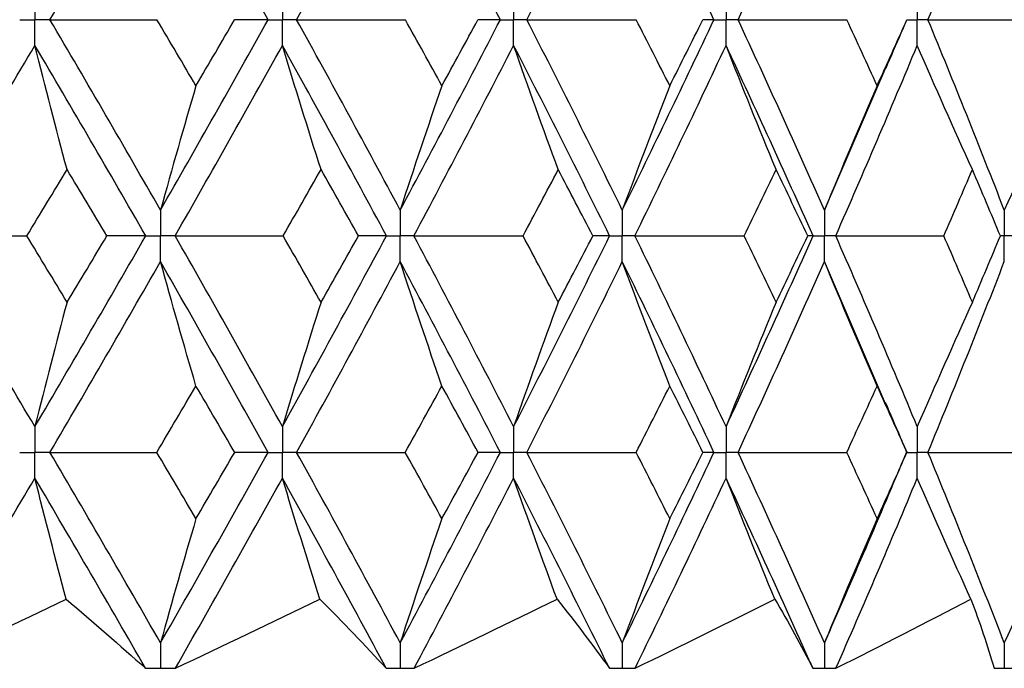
# Paper-space layout '_Right' of a CAD drawing. Header units: millimetres. Extents: x -25 to 310, y -1 to 320.
# Tile 15 of 51: x 8.63 to 15.57, y 14.1 to 18.67. Entities that reach past the tile are written whole.
import ezdxf

# ---------------------------------------------------------------- set-up
doc = ezdxf.new("R2010")
doc.units = ezdxf.units.MM

psp = doc.layouts.new('_Right')

# ---------------------------------------------------------------- linework, layer by layer
at = {"color": 7, "linetype": 'Continuous', "lineweight": 25}
for p, q in [((14.8861, 18.6747), (14.8869, 18.6748)), ((14.3057, 17.3321), (14.7414, 18.3428)), ((14.737, 15.9672), (14.3057, 16.9693)), ((14.8864, 15.6245), (14.8872, 15.6245)), ((9.6225, 14.1019), (9.625, 14.1019)), ((11.3125, 14.1019), (11.3149, 14.1019)), ((12.8786, 14.1019), (12.8808, 14.1019)), ((14.3036, 14.1019), (14.3055, 14.1019)), ((15.5719, 14.1019), (15.5736, 14.1019))]:
    psp.add_line(p, q, dxfattribs=at)
for points in [[(8.8461, 18.6747), (9.1088, 19.1217), (9.3686, 19.5698), (9.6251, 20.0182)], [(10.3836, 18.6747), (10.1345, 19.1217), (9.8815, 19.5698), (9.6251, 20.0182)], [(10.5848, 18.6747), (10.8319, 19.1217), (11.0754, 19.5698), (11.315, 20.0182)], [(12.0211, 18.6747), (11.79, 19.1217), (11.5545, 19.5698), (11.315, 20.0182)], [(12.2075, 18.6747), (12.4362, 19.1217), (12.6608, 19.5698), (12.8809, 20.0182)], [(13.5269, 18.6747), (13.3164, 19.1217), (13.1009, 19.5698), (12.8809, 20.0182)], [(13.6965, 18.6747), (13.9043, 19.1217), (14.1075, 19.5698), (14.3057, 20.0182)], [(15.0354, 18.6747), (15.2201, 19.1217), (15.3997, 19.5698), (15.5737, 20.0182)], [(8.8461, 18.6747), (9.0968, 18.6747), (9.3481, 18.6747), (9.5997, 18.6748)], [(9.6251, 17.3321), (9.3686, 17.7804), (9.1089, 18.2276), (8.8461, 18.6747)], [(9.875, 18.2087), (9.7836, 18.3642), (9.6919, 18.5195), (9.5997, 18.6748)], [(9.6251, 17.3321), (9.8816, 17.7804), (10.1345, 18.2276), (10.3836, 18.6747)], [(9.875, 18.2087), (9.9664, 18.3642), (10.0573, 18.5195), (10.1477, 18.6748)], [(10.3836, 18.6747), (10.3071, 18.6747), (10.2284, 18.6747), (10.1477, 18.6748)], [(10.5848, 18.6747), (10.84, 18.6747), (11.0956, 18.6747), (11.3513, 18.6748)], [(11.315, 17.3321), (11.0754, 17.7804), (10.8319, 18.2276), (10.5848, 18.6747)], [(11.315, 17.3321), (11.5546, 17.7804), (11.79, 18.2276), (12.0211, 18.6747)], [(11.6088, 18.2087), (11.5234, 18.3642), (11.4376, 18.5195), (11.3513, 18.6748)], [(11.6088, 18.2087), (11.6941, 18.3642), (11.7789, 18.5195), (11.8632, 18.6748)], [(12.0211, 18.6747), (11.9706, 18.6747), (11.918, 18.6747), (11.8632, 18.6748)], [(12.2075, 18.6747), (12.4645, 18.6747), (12.7215, 18.6747), (12.9785, 18.6748)], [(12.8809, 17.3321), (12.6608, 17.7804), (12.4363, 18.2276), (12.2075, 18.6747)], [(12.8809, 17.3321), (13.101, 17.7804), (13.3163, 18.2276), (13.5269, 18.6747)], [(13.2153, 18.2087), (13.1369, 18.3642), (13.058, 18.5195), (12.9785, 18.6748)], [(13.2153, 18.2087), (13.2937, 18.3642), (13.3715, 18.5195), (13.4487, 18.6748)], [(13.5269, 18.6747), (13.503, 18.6747), (13.477, 18.6747), (13.4487, 18.6748)], [(13.6965, 18.6747), (13.9524, 18.6747), (14.2081, 18.6747), (14.4635, 18.6748)], [(14.3057, 17.3321), (14.1075, 17.7804), (13.9044, 18.2276), (13.6965, 18.6747)], [(14.6771, 18.2087), (14.6065, 18.3642), (14.5353, 18.5195), (14.4635, 18.6748)], [(14.6771, 18.2087), (14.7477, 18.3642), (14.8176, 18.5195), (14.8869, 18.6748)], [(15.0354, 18.6747), (15.2874, 18.6747), (15.539, 18.6747), (15.7901, 18.6748)], [(15.5737, 17.3321), (15.3996, 17.7804), (15.2202, 18.2276), (15.0354, 18.6747)], [(7.9391, 17.1507), (8.2089, 17.599), (8.4758, 18.0465), (8.7394, 18.4935)], [(8.9663, 17.6176), (8.8892, 17.9078), (8.8136, 18.1997), (8.7394, 18.4935)], [(9.5211, 17.1507), (9.2637, 17.599), (9.003, 18.0465), (8.7394, 18.4935)], [(9.7287, 17.1507), (9.9843, 17.599), (10.2363, 18.0465), (10.4844, 18.4935)], [(10.7566, 17.6176), (10.6641, 17.9078), (10.5734, 18.1997), (10.4844, 18.4935)], [(11.2178, 17.1507), (10.9771, 17.599), (10.7325, 18.0465), (10.4844, 18.4935)], [(11.4117, 17.1507), (11.6502, 17.599), (11.8846, 18.0465), (12.1145, 18.4935)], [(12.4291, 17.6176), (12.3222, 17.9078), (12.2173, 18.1997), (12.1145, 18.4935)], [(12.7916, 17.1507), (12.5702, 17.599), (12.3445, 18.0465), (12.1145, 18.4935)], [(12.9697, 17.1507), (13.1886, 17.599), (13.4027, 18.0465), (13.6119, 18.4935)], [(13.9654, 17.6176), (13.8453, 17.9078), (13.7274, 18.1997), (13.6119, 18.4935)], [(14.2252, 17.1507), (14.0256, 17.599), (13.8212, 18.0465), (13.6119, 18.4935)], [(14.3856, 17.1507), (14.5824, 17.599), (14.774, 18.0465), (14.9602, 18.4935)], [(15.3486, 17.6176), (15.2167, 17.9078), (15.0872, 18.1997), (14.9602, 18.4935)], [(9.875, 18.2087), (9.79, 17.9184), (9.7067, 17.6262), (9.6251, 17.3321)], [(11.6088, 18.2087), (11.5089, 17.9184), (11.411, 17.6262), (11.315, 17.3321)], [(13.2153, 18.2087), (13.1016, 17.9184), (12.9901, 17.6262), (12.8809, 17.3321)], [(14.6771, 18.2087), (14.5508, 17.9184), (14.427, 17.6262), (14.3057, 17.3321)], [(15.9781, 18.2087), (15.8406, 17.9184), (15.7058, 17.6262), (15.5737, 17.3321)], [(8.6829, 17.1506), (8.7778, 17.3064), (8.8722, 17.4621), (8.9663, 17.6176)], [(9.2474, 17.1506), (9.1541, 17.3064), (9.0604, 17.4621), (8.9663, 17.6176)], [(10.4896, 17.1506), (10.5791, 17.3064), (10.6681, 17.4621), (10.7566, 17.6176)], [(11.0209, 17.1506), (10.9333, 17.3064), (10.8452, 17.4621), (10.7566, 17.6176)], [(12.1813, 17.1506), (12.2644, 17.3064), (12.347, 17.4621), (12.4291, 17.6176)], [(12.6737, 17.1506), (12.5927, 17.3064), (12.5111, 17.4621), (12.4291, 17.6176)], [(13.7396, 17.1506), (13.8154, 17.3064), (13.8907, 17.4621), (13.9654, 17.6176)], [(14.1875, 17.1506), (14.1141, 17.3064), (14.04, 17.4621), (13.9654, 17.6176)], [(15.1473, 17.1506), (15.2151, 17.3064), (15.2822, 17.4621), (15.3486, 17.6176)], [(15.546, 17.1506), (15.4809, 17.3064), (15.4151, 17.4621), (15.3486, 17.6176)], [(7.9391, 17.1507), (8.1865, 17.1507), (8.4344, 17.1507), (8.6829, 17.1506)], [(8.7394, 15.8059), (8.4756, 16.2541), (8.2087, 16.7026), (7.9391, 17.1507)], [(8.9663, 16.6831), (8.8722, 16.8389), (8.7778, 16.9948), (8.6829, 17.1506)], [(8.7394, 15.8059), (9.0032, 16.2541), (9.2639, 16.7026), (9.5211, 17.1507)], [(8.9663, 16.6831), (9.0604, 16.8389), (9.1541, 16.9948), (9.2474, 17.1506)], [(9.5211, 17.1507), (9.4319, 17.1507), (9.3407, 17.1507), (9.2474, 17.1506)], [(9.7287, 17.1507), (9.982, 17.1507), (10.2356, 17.1507), (10.4896, 17.1506)], [(10.4844, 15.8059), (10.2361, 16.2541), (9.9841, 16.7026), (9.7287, 17.1507)], [(10.4844, 15.8059), (10.7327, 16.2541), (10.9773, 16.7026), (11.2178, 17.1507)], [(10.7566, 16.6831), (10.6681, 16.8389), (10.579, 16.9948), (10.4896, 17.1506)], [(10.7566, 16.6831), (10.8452, 16.8389), (10.9333, 16.9948), (11.0209, 17.1506)], [(11.2178, 17.1507), (11.1543, 17.1507), (11.0886, 17.1507), (11.0209, 17.1506)], [(11.4117, 17.1507), (11.6681, 17.1507), (11.9247, 17.1507), (12.1813, 17.1506)], [(12.1145, 15.8059), (11.8845, 16.2541), (11.6501, 16.7026), (11.4117, 17.1507)], [(12.1145, 15.8059), (12.3446, 16.2541), (12.5704, 16.7026), (12.7916, 17.1507)], [(12.4291, 16.6831), (12.347, 16.8389), (12.2644, 16.9948), (12.1813, 17.1506)], [(12.4291, 16.6831), (12.5111, 16.8389), (12.5927, 16.9948), (12.6737, 17.1506)], [(12.7916, 17.1507), (12.7544, 17.1507), (12.7151, 17.1507), (12.6737, 17.1506)], [(13.6119, 15.8059), (13.4026, 16.2541), (13.1884, 16.7026), (12.9697, 17.1507)], [(12.9697, 17.1507), (13.2264, 17.1507), (13.4831, 17.1507), (13.7396, 17.1506)], [(13.6119, 15.8059), (13.8213, 16.2541), (14.0258, 16.7026), (14.2252, 17.1507)], [(13.9654, 16.6831), (13.8907, 16.8389), (13.8154, 16.9948), (13.7396, 17.1506)], [(13.9654, 16.6831), (14.04, 16.8389), (14.1141, 16.9948), (14.1875, 17.1506)], [(14.2252, 17.1507), (14.2148, 17.1507), (14.2023, 17.1507), (14.1875, 17.1506)], [(14.9602, 15.8059), (14.7739, 16.2541), (14.5823, 16.7026), (14.3856, 17.1507)], [(14.3856, 17.1507), (14.6398, 17.1507), (14.8937, 17.1507), (15.1473, 17.1506)], [(15.3486, 16.6831), (15.2822, 16.8389), (15.2151, 16.9948), (15.1473, 17.1506)], [(15.3486, 16.6831), (15.4151, 16.8389), (15.4809, 16.9948), (15.546, 17.1506)], [(8.846, 15.6244), (9.1089, 16.0726), (9.3688, 16.5211), (9.6251, 16.9693)], [(9.875, 16.0921), (9.7901, 16.3826), (9.7068, 16.675), (9.6251, 16.9693)], [(10.3837, 15.6244), (10.1344, 16.0726), (9.8814, 16.5211), (9.6251, 16.9693)], [(10.5847, 15.6244), (10.832, 16.0726), (11.0755, 16.5211), (11.315, 16.9693)], [(11.6088, 16.0921), (11.5089, 16.3826), (11.411, 16.675), (11.315, 16.9693)], [(12.0212, 15.6244), (11.79, 16.0726), (11.5544, 16.5211), (11.315, 16.9693)], [(12.2074, 15.6244), (12.4363, 16.0726), (12.6609, 16.5211), (12.8809, 16.9693)], [(13.2153, 16.0921), (13.1017, 16.3826), (12.9902, 16.675), (12.8809, 16.9693)], [(13.5269, 15.6244), (13.3163, 16.0726), (13.1009, 16.5211), (12.8809, 16.9693)], [(13.6964, 15.6244), (13.9044, 16.0726), (14.1076, 16.5211), (14.3057, 16.9693)], [(14.6771, 16.0921), (14.5509, 16.3826), (14.4271, 16.675), (14.3057, 16.9693)], [(15.0353, 15.6244), (15.2202, 16.0726), (15.3997, 16.5211), (15.5737, 16.9693)], [(8.9663, 16.6831), (8.8892, 16.3925), (8.8136, 16.1002), (8.7394, 15.8059)], [(10.7566, 16.6831), (10.6641, 16.3925), (10.5734, 16.1002), (10.4844, 15.8059)], [(12.4291, 16.6831), (12.3222, 16.3925), (12.2173, 16.1002), (12.1145, 15.8059)], [(13.9654, 16.6831), (13.8452, 16.3925), (13.7274, 16.1002), (13.6119, 15.8059)], [(15.3486, 16.6831), (15.2166, 16.3925), (15.0871, 16.1002), (14.9602, 15.8059)], [(9.5994, 15.6245), (9.6917, 15.7804), (9.7835, 15.9362), (9.875, 16.0921)], [(10.1481, 15.6245), (10.0575, 15.7804), (9.9665, 15.9362), (9.875, 16.0921)], [(11.351, 15.6245), (11.4374, 15.7804), (11.5233, 15.9362), (11.6088, 16.0921)], [(11.8636, 15.6245), (11.7791, 15.7804), (11.6942, 15.9362), (11.6088, 16.0921)], [(12.9782, 15.6245), (13.0578, 15.7804), (13.1368, 15.9362), (13.2153, 16.0921)], [(13.4491, 15.6245), (13.3717, 15.7804), (13.2938, 15.9362), (13.2153, 16.0921)], [(14.4632, 15.6245), (14.5351, 15.7804), (14.6064, 15.9362), (14.6771, 16.0921)], [(14.8872, 15.6245), (14.8178, 15.7804), (14.7478, 15.9362), (14.6771, 16.0921)], [(8.846, 15.6244), (9.0967, 15.6245), (9.3478, 15.6245), (9.5994, 15.6245)], [(9.6251, 14.2811), (9.3689, 14.7281), (9.1091, 15.1761), (8.846, 15.6244)], [(9.875, 15.1572), (9.7836, 15.3129), (9.6917, 15.4687), (9.5994, 15.6245)], [(9.6251, 14.2811), (9.8813, 14.7281), (10.1343, 15.1761), (10.3837, 15.6244)], [(9.875, 15.1572), (9.9664, 15.3129), (10.0575, 15.4687), (10.1481, 15.6245)], [(10.3837, 15.6244), (10.3072, 15.6245), (10.2287, 15.6245), (10.1481, 15.6245)], [(10.5847, 15.6244), (10.8399, 15.6245), (11.0953, 15.6245), (11.351, 15.6245)], [(11.315, 14.2811), (11.0756, 14.7281), (10.8321, 15.1761), (10.5847, 15.6244)], [(11.315, 14.2811), (11.5543, 14.7281), (11.7898, 15.1761), (12.0212, 15.6244)], [(11.6088, 15.1572), (11.5233, 15.3129), (11.4374, 15.4687), (11.351, 15.6245)], [(11.6088, 15.1572), (11.6942, 15.3129), (11.7791, 15.4687), (11.8636, 15.6245)], [(12.0212, 15.6244), (11.9708, 15.6245), (11.9182, 15.6245), (11.8636, 15.6245)], [(12.2074, 15.6244), (12.4643, 15.6245), (12.7213, 15.6245), (12.9782, 15.6245)], [(12.8809, 14.2811), (12.661, 14.7281), (12.4364, 15.1761), (12.2074, 15.6244)], [(12.8809, 14.2811), (13.1007, 14.7281), (13.3162, 15.1761), (13.5269, 15.6244)], [(13.2153, 15.1572), (13.1369, 15.3129), (13.0578, 15.4687), (12.9782, 15.6245)], [(13.2153, 15.1572), (13.2938, 15.3129), (13.3717, 15.4687), (13.4491, 15.6245)], [(13.5269, 15.6244), (13.5031, 15.6245), (13.4772, 15.6245), (13.4491, 15.6245)], [(13.6964, 15.6244), (13.9522, 15.6245), (14.2079, 15.6245), (14.4632, 15.6245)], [(14.3057, 14.2811), (14.1077, 14.7281), (13.9045, 15.1761), (13.6964, 15.6244)], [(14.3057, 14.2811), (14.5036, 14.7281), (14.6967, 15.1761), (14.8845, 15.6244)], [(14.6771, 15.1572), (14.6065, 15.3129), (14.5352, 15.4687), (14.4632, 15.6245)], [(14.6771, 15.1572), (14.7478, 15.3129), (14.8178, 15.4687), (14.8872, 15.6245)], [(15.0353, 15.6244), (15.2873, 15.6245), (15.5388, 15.6245), (15.7898, 15.6245)], [(15.5737, 14.2811), (15.3998, 14.7281), (15.2203, 15.1761), (15.0353, 15.6244)], [(7.9404, 14.1021), (8.2095, 14.5482), (8.4759, 14.9954), (8.7394, 15.443)], [(8.9603, 14.5888), (8.8853, 14.8717), (8.8116, 15.1565), (8.7394, 15.443)], [(9.5198, 14.1021), (9.2631, 14.5482), (9.0028, 14.9954), (8.7394, 15.443)], [(9.73, 14.1021), (9.9848, 14.5482), (10.2364, 14.9954), (10.4844, 15.443)], [(10.7494, 14.5888), (10.6594, 14.8717), (10.571, 15.1565), (10.4844, 15.443)], [(11.2166, 14.1021), (10.9766, 14.5482), (10.7324, 14.9954), (10.4844, 15.443)], [(11.4129, 14.1021), (11.6507, 14.5482), (11.8847, 14.9954), (12.1145, 15.443)], [(12.4208, 14.5888), (12.3167, 14.8717), (12.2146, 15.1565), (12.1145, 15.443)], [(12.7905, 14.1021), (12.5697, 14.5482), (12.3443, 14.9954), (12.1145, 15.443)], [(12.9708, 14.1021), (13.189, 14.5482), (13.4029, 14.9954), (13.6119, 15.443)], [(13.956, 14.5888), (13.8391, 14.8717), (13.7244, 15.1565), (13.6119, 15.443)], [(14.2242, 14.1021), (14.0252, 14.5482), (13.821, 14.9954), (13.6119, 15.443)], [(14.3866, 14.1021), (14.5828, 14.5482), (14.7741, 14.9954), (14.9602, 15.443)], [(15.3384, 14.5888), (15.2099, 14.8717), (15.0838, 15.1565), (14.9602, 15.443)], [(9.875, 15.1572), (9.7901, 14.8671), (9.7068, 14.575), (9.6251, 14.2811)], [(11.6088, 15.1572), (11.5089, 14.8671), (11.411, 14.575), (11.315, 14.2811)], [(13.2153, 15.1572), (13.1017, 14.8671), (12.9902, 14.575), (12.8809, 14.2811)], [(14.6771, 15.1572), (14.5509, 14.8671), (14.4271, 14.575), (14.3057, 14.2811)], [(15.9781, 15.1572), (15.8407, 14.8671), (15.7059, 14.575), (15.5737, 14.2811)], [(7.9404, 14.1021), (8.2803, 14.2639), (8.6202, 14.4261), (8.9603, 14.5888)], [(8.9603, 14.5888), (9.1528, 14.4261), (9.3393, 14.2639), (9.5198, 14.1021)], [(9.73, 14.1021), (10.0704, 14.2639), (10.4102, 14.4261), (10.7494, 14.5888)], [(10.7494, 14.5888), (10.9115, 14.4261), (11.0672, 14.2639), (11.2166, 14.1021)], [(11.4129, 14.1021), (11.7502, 14.2639), (12.0862, 14.4261), (12.4208, 14.5888)], [(12.4208, 14.5888), (12.5507, 14.4261), (12.6739, 14.2639), (12.7905, 14.1021)], [(12.9708, 14.1021), (13.3013, 14.2639), (13.6297, 14.4261), (13.956, 14.5888)], [(13.956, 14.5888), (14.0524, 14.4261), (14.1418, 14.2639), (14.2242, 14.1021)], [(14.3866, 14.1021), (14.7067, 14.2639), (15.0239, 14.4261), (15.3384, 14.5888)], [(15.3384, 14.5888), (15.4001, 14.4261), (15.4547, 14.2639), (15.5021, 14.1021)]]:
    psp.add_open_spline(points, degree=3, dxfattribs=at)
for points, knots in [([(8.7394, 18.8559), (8.7394, 18.807), (8.7393, 18.7582), (8.7393, 18.7093), (8.7393, 18.6978), (8.7393, 18.6862), (8.7393, 18.6747)], [0, 0, 0, 0, 0.0001465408, 0.0001465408, 0.0001465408, 0.0001812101, 0.0001812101, 0.0001812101, 0.0001812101]), ([(10.4844, 18.8559), (10.4843, 18.807), (10.4843, 18.7582), (10.4843, 18.7093), (10.4843, 18.6978), (10.4843, 18.6862), (10.4843, 18.6747)], [0, 0, 0, 0, 0.0001465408, 0.0001465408, 0.0001465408, 0.0001812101, 0.0001812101, 0.0001812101, 0.0001812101]), ([(12.1145, 18.8559), (12.1145, 18.807), (12.1144, 18.7582), (12.1144, 18.7093), (12.1144, 18.6978), (12.1144, 18.6862), (12.1144, 18.6747)], [0, 0, 0, 0, 0.0001465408, 0.0001465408, 0.0001465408, 0.0001812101, 0.0001812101, 0.0001812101, 0.0001812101]), ([(13.6119, 18.8559), (13.6119, 18.807), (13.6118, 18.7582), (13.6118, 18.7093), (13.6118, 18.6978), (13.6118, 18.6862), (13.6118, 18.6747)], [0, 0, 0, 0, 0.0001465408, 0.0001465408, 0.0001465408, 0.0001812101, 0.0001812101, 0.0001812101, 0.0001812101]), ([(14.9602, 18.8559), (14.9601, 18.807), (14.9601, 18.7582), (14.9601, 18.7093), (14.9601, 18.6978), (14.9601, 18.6862), (14.9601, 18.6747)], [0, 0, 0, 0, 0.0001465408, 0.0001465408, 0.0001465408, 0.0001812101, 0.0001812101, 0.0001812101, 0.0001812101]), ([(8.6324, 18.6747), (8.6577, 18.6747), (8.6831, 18.6747), (8.7084, 18.6747), (8.7187, 18.6747), (8.729, 18.6747), (8.7393, 18.6747)], [0, 0, 0, 0, 0.0000852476, 0.0000852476, 0.0000852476, 0.0001199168, 0.0001199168, 0.0001199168, 0.0001199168]), ([(8.7394, 18.4935), (8.7394, 18.5423), (8.7393, 18.5911), (8.7393, 18.64), (8.7393, 18.6515), (8.7393, 18.6631), (8.7393, 18.6747)], [0, 0, 0, 0, 0.000146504, 0.000146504, 0.000146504, 0.0001811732, 0.0001811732, 0.0001811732, 0.0001811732]), ([(8.8461, 18.6747), (8.8208, 18.6747), (8.7955, 18.6747), (8.7702, 18.6747), (8.7599, 18.6747), (8.7496, 18.6747), (8.7393, 18.6747)], [0, 0, 0, 0, 0.0000852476, 0.0000852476, 0.0000852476, 0.0001199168, 0.0001199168, 0.0001199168, 0.0001199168]), ([(10.3836, 18.6747), (10.4075, 18.6747), (10.4314, 18.6747), (10.4552, 18.6747), (10.4649, 18.6747), (10.4746, 18.6747), (10.4843, 18.6747)], [0, 0, 0, 0, 0.0000852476, 0.0000852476, 0.0000852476, 0.0001199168, 0.0001199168, 0.0001199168, 0.0001199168]), ([(10.4844, 18.4935), (10.4843, 18.5423), (10.4843, 18.5911), (10.4843, 18.64), (10.4843, 18.6515), (10.4843, 18.6631), (10.4843, 18.6747)], [0, 0, 0, 0, 0.000146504, 0.000146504, 0.000146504, 0.0001811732, 0.0001811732, 0.0001811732, 0.0001811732]), ([(10.5848, 18.6747), (10.561, 18.6747), (10.5372, 18.6747), (10.5134, 18.6747), (10.5037, 18.6747), (10.494, 18.6747), (10.4843, 18.6747)], [0, 0, 0, 0, 0.0000852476, 0.0000852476, 0.0000852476, 0.0001199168, 0.0001199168, 0.0001199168, 0.0001199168]), ([(12.0211, 18.6747), (12.0432, 18.6747), (12.0654, 18.6747), (12.0875, 18.6747), (12.0965, 18.6747), (12.1054, 18.6747), (12.1144, 18.6747)], [0, 0, 0, 0, 0.0000852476, 0.0000852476, 0.0000852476, 0.0001199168, 0.0001199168, 0.0001199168, 0.0001199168]), ([(12.1145, 18.4935), (12.1145, 18.5423), (12.1144, 18.5911), (12.1144, 18.64), (12.1144, 18.6515), (12.1144, 18.6631), (12.1144, 18.6747)], [0, 0, 0, 0, 0.000146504, 0.000146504, 0.000146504, 0.0001811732, 0.0001811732, 0.0001811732, 0.0001811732]), ([(12.2075, 18.6747), (12.1855, 18.6747), (12.1634, 18.6747), (12.1414, 18.6747), (12.1324, 18.6747), (12.1234, 18.6747), (12.1144, 18.6747)], [0, 0, 0, 0, 0.0000852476, 0.0000852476, 0.0000852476, 0.0001199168, 0.0001199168, 0.0001199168, 0.0001199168]), ([(13.5269, 18.6747), (13.547, 18.6747), (13.5672, 18.6747), (13.5873, 18.6747), (13.5955, 18.6747), (13.6036, 18.6747), (13.6118, 18.6747)], [0, 0, 0, 0, 0.0000852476, 0.0000852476, 0.0000852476, 0.0001199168, 0.0001199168, 0.0001199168, 0.0001199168]), ([(13.6119, 18.4935), (13.6119, 18.5423), (13.6118, 18.5911), (13.6118, 18.64), (13.6118, 18.6515), (13.6118, 18.6631), (13.6118, 18.6747)], [0, 0, 0, 0, 0.000146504, 0.000146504, 0.000146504, 0.0001811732, 0.0001811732, 0.0001811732, 0.0001811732]), ([(13.6965, 18.6747), (13.6764, 18.6747), (13.6564, 18.6747), (13.6363, 18.6747), (13.6281, 18.6747), (13.62, 18.6747), (13.6118, 18.6747)], [0, 0, 0, 0, 0.0000852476, 0.0000852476, 0.0000852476, 0.0001199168, 0.0001199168, 0.0001199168, 0.0001199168]), ([(14.7404, 18.334), (14.7758, 18.4169), (14.8242, 18.5303), (14.8741, 18.6436), (14.8875, 18.6741)], [0, 0, 0, 0, 0.730719, 1, 1, 1, 1]), ([(14.9602, 18.4935), (14.9601, 18.5423), (14.9601, 18.5911), (14.9601, 18.64), (14.9601, 18.6515), (14.9601, 18.6631), (14.9601, 18.6747)], [0, 0, 0, 0, 0.000146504, 0.000146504, 0.000146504, 0.0001811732, 0.0001811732, 0.0001811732, 0.0001811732]), ([(15.0354, 18.6747), (15.0176, 18.6747), (14.9997, 18.6747), (14.9819, 18.6747), (14.9746, 18.6747), (14.9673, 18.6747), (14.9601, 18.6747)], [0, 0, 0, 0, 0.0000852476, 0.0000852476, 0.0000852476, 0.0001199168, 0.0001199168, 0.0001199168, 0.0001199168]), ([(9.6251, 17.3321), (9.625, 17.2832), (9.625, 17.2343), (9.625, 17.1854), (9.625, 17.1738), (9.625, 17.1622), (9.625, 17.1507)], [0, 0, 0, 0, 0.0001467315, 0.0001467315, 0.0001467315, 0.0001814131, 0.0001814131, 0.0001814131, 0.0001814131]), ([(11.315, 17.3321), (11.3149, 17.2832), (11.3149, 17.2343), (11.3149, 17.1854), (11.3149, 17.1738), (11.3149, 17.1622), (11.3149, 17.1507)], [0, 0, 0, 0, 0.0001467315, 0.0001467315, 0.0001467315, 0.0001814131, 0.0001814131, 0.0001814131, 0.0001814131]), ([(12.8809, 17.3321), (12.8808, 17.2832), (12.8808, 17.2343), (12.8808, 17.1854), (12.8808, 17.1738), (12.8808, 17.1622), (12.8808, 17.1507)], [0, 0, 0, 0, 0.0001467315, 0.0001467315, 0.0001467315, 0.0001814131, 0.0001814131, 0.0001814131, 0.0001814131]), ([(14.3057, 17.3321), (14.3056, 17.2832), (14.3056, 17.2343), (14.3055, 17.1854), (14.3055, 17.1738), (14.3055, 17.1622), (14.3055, 17.1507)], [0, 0, 0, 0, 0.0001467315, 0.0001467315, 0.0001467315, 0.0001814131, 0.0001814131, 0.0001814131, 0.0001814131]), ([(15.5737, 17.3321), (15.5736, 17.2832), (15.5736, 17.2343), (15.5736, 17.1854), (15.5736, 17.1738), (15.5736, 17.1622), (15.5736, 17.1507)], [0, 0, 0, 0, 0.0001467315, 0.0001467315, 0.0001467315, 0.0001814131, 0.0001814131, 0.0001814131, 0.0001814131]), ([(9.5211, 17.1507), (9.5457, 17.1507), (9.5704, 17.1507), (9.595, 17.1507), (9.605, 17.1507), (9.615, 17.1507), (9.625, 17.1507)], [0, 0, 0, 0, 0.0000851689, 0.0000851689, 0.0000851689, 0.0001198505, 0.0001198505, 0.0001198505, 0.0001198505]), ([(9.6251, 16.9693), (9.625, 17.0182), (9.625, 17.0671), (9.625, 17.116), (9.625, 17.1276), (9.625, 17.1391), (9.625, 17.1507)], [0, 0, 0, 0, 0.0001467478, 0.0001467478, 0.0001467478, 0.0001814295, 0.0001814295, 0.0001814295, 0.0001814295]), ([(9.7287, 17.1507), (9.7042, 17.1507), (9.6796, 17.1507), (9.655, 17.1507), (9.645, 17.1507), (9.635, 17.1507), (9.625, 17.1507)], [0, 0, 0, 0, 0.0000851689, 0.0000851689, 0.0000851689, 0.0001198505, 0.0001198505, 0.0001198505, 0.0001198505]), ([(11.2178, 17.1507), (11.2408, 17.1507), (11.2638, 17.1507), (11.2868, 17.1507), (11.2962, 17.1507), (11.3055, 17.1507), (11.3149, 17.1507)], [0, 0, 0, 0, 0.0000851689, 0.0000851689, 0.0000851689, 0.0001198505, 0.0001198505, 0.0001198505, 0.0001198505]), ([(11.315, 16.9693), (11.3149, 17.0182), (11.3149, 17.0671), (11.3149, 17.116), (11.3149, 17.1276), (11.3149, 17.1391), (11.3149, 17.1507)], [0, 0, 0, 0, 0.0001467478, 0.0001467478, 0.0001467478, 0.0001814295, 0.0001814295, 0.0001814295, 0.0001814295]), ([(11.4117, 17.1507), (11.3888, 17.1507), (11.3659, 17.1507), (11.3429, 17.1507), (11.3336, 17.1507), (11.3242, 17.1507), (11.3149, 17.1507)], [0, 0, 0, 0, 0.0000851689, 0.0000851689, 0.0000851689, 0.0001198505, 0.0001198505, 0.0001198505, 0.0001198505]), ([(12.7916, 17.1507), (12.8127, 17.1507), (12.8339, 17.1507), (12.855, 17.1507), (12.8636, 17.1507), (12.8722, 17.1507), (12.8808, 17.1507)], [0, 0, 0, 0, 0.0000851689, 0.0000851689, 0.0000851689, 0.0001198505, 0.0001198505, 0.0001198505, 0.0001198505]), ([(12.8809, 16.9693), (12.8808, 17.0182), (12.8808, 17.0671), (12.8808, 17.116), (12.8808, 17.1276), (12.8808, 17.1391), (12.8808, 17.1507)], [0, 0, 0, 0, 0.0001467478, 0.0001467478, 0.0001467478, 0.0001814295, 0.0001814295, 0.0001814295, 0.0001814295]), ([(12.9697, 17.1507), (12.9487, 17.1507), (12.9276, 17.1507), (12.9065, 17.1507), (12.8979, 17.1507), (12.8894, 17.1507), (12.8808, 17.1507)], [0, 0, 0, 0, 0.0000851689, 0.0000851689, 0.0000851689, 0.0001198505, 0.0001198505, 0.0001198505, 0.0001198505]), ([(14.2252, 17.1507), (14.2443, 17.1507), (14.2633, 17.1507), (14.2823, 17.1507), (14.2901, 17.1507), (14.2978, 17.1507), (14.3055, 17.1507)], [0, 0, 0, 0, 0.0000851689, 0.0000851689, 0.0000851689, 0.0001198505, 0.0001198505, 0.0001198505, 0.0001198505]), ([(14.3057, 16.9693), (14.3056, 17.0182), (14.3056, 17.0671), (14.3055, 17.116), (14.3055, 17.1276), (14.3055, 17.1391), (14.3055, 17.1507)], [0, 0, 0, 0, 0.0001467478, 0.0001467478, 0.0001467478, 0.0001814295, 0.0001814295, 0.0001814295, 0.0001814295]), ([(14.3856, 17.1507), (14.3667, 17.1507), (14.3477, 17.1507), (14.3287, 17.1507), (14.321, 17.1507), (14.3133, 17.1507), (14.3055, 17.1507)], [0, 0, 0, 0, 0.0000851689, 0.0000851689, 0.0000851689, 0.0001198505, 0.0001198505, 0.0001198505, 0.0001198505]), ([(15.5737, 16.9693), (15.5736, 17.0182), (15.5736, 17.0671), (15.5736, 17.116), (15.5736, 17.1276), (15.5736, 17.1391), (15.5736, 17.1507)], [0, 0, 0, 0, 0.0001467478, 0.0001467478, 0.0001467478, 0.0001814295, 0.0001814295, 0.0001814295, 0.0001814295]), ([(15.6439, 17.1507), (15.6273, 17.1507), (15.6106, 17.1507), (15.5939, 17.1507), (15.5872, 17.1507), (15.5804, 17.1507), (15.5736, 17.1507)], [0, 0, 0, 0, 0.0000851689, 0.0000851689, 0.0000851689, 0.0001198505, 0.0001198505, 0.0001198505, 0.0001198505]), ([(14.8878, 15.6251), (14.8727, 15.6594), (14.8212, 15.7764), (14.7714, 15.8935), (14.7361, 15.9762)], [0, 0, 0, 0, 0.293771, 1, 1, 1, 1]), ([(8.7394, 15.8059), (8.7394, 15.757), (8.7393, 15.7081), (8.7393, 15.6591), (8.7393, 15.6476), (8.7393, 15.636), (8.7393, 15.6244)], [0, 0, 0, 0, 0.0001467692, 0.0001467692, 0.0001467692, 0.0001814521, 0.0001814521, 0.0001814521, 0.0001814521]), ([(10.4844, 15.8059), (10.4843, 15.757), (10.4843, 15.7081), (10.4843, 15.6591), (10.4843, 15.6476), (10.4843, 15.636), (10.4843, 15.6244)], [0, 0, 0, 0, 0.0001467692, 0.0001467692, 0.0001467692, 0.0001814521, 0.0001814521, 0.0001814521, 0.0001814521]), ([(12.1145, 15.8059), (12.1145, 15.757), (12.1144, 15.7081), (12.1144, 15.6591), (12.1144, 15.6476), (12.1144, 15.636), (12.1144, 15.6244)], [0, 0, 0, 0, 0.0001467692, 0.0001467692, 0.0001467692, 0.0001814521, 0.0001814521, 0.0001814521, 0.0001814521]), ([(13.6119, 15.8059), (13.6119, 15.757), (13.6118, 15.7081), (13.6118, 15.6591), (13.6118, 15.6476), (13.6118, 15.636), (13.6118, 15.6244)], [0, 0, 0, 0, 0.0001467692, 0.0001467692, 0.0001467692, 0.0001814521, 0.0001814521, 0.0001814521, 0.0001814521]), ([(14.9602, 15.8059), (14.9601, 15.757), (14.9601, 15.7081), (14.9601, 15.6591), (14.9601, 15.6476), (14.9601, 15.636), (14.9601, 15.6244)], [0, 0, 0, 0, 0.0001467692, 0.0001467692, 0.0001467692, 0.0001814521, 0.0001814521, 0.0001814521, 0.0001814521]), ([(8.6324, 15.6244), (8.6578, 15.6244), (8.6831, 15.6244), (8.7084, 15.6244), (8.7187, 15.6244), (8.729, 15.6244), (8.7393, 15.6244)], [0, 0, 0, 0, 0.0000851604, 0.0000851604, 0.0000851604, 0.0001198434, 0.0001198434, 0.0001198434, 0.0001198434]), ([(8.7394, 15.443), (8.7394, 15.4919), (8.7393, 15.5408), (8.7393, 15.5898), (8.7393, 15.6013), (8.7393, 15.6129), (8.7393, 15.6244)], [0, 0, 0, 0, 0.0001467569, 0.0001467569, 0.0001467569, 0.0001814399, 0.0001814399, 0.0001814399, 0.0001814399]), ([(8.846, 15.6244), (8.8208, 15.6244), (8.7955, 15.6244), (8.7702, 15.6244), (8.7599, 15.6244), (8.7496, 15.6244), (8.7393, 15.6244)], [0, 0, 0, 0, 0.0000851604, 0.0000851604, 0.0000851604, 0.0001198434, 0.0001198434, 0.0001198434, 0.0001198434]), ([(10.3837, 15.6244), (10.4075, 15.6244), (10.4314, 15.6244), (10.4552, 15.6244), (10.4649, 15.6244), (10.4746, 15.6244), (10.4843, 15.6244)], [0, 0, 0, 0, 0.0000851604, 0.0000851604, 0.0000851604, 0.0001198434, 0.0001198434, 0.0001198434, 0.0001198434]), ([(10.4844, 15.443), (10.4843, 15.4919), (10.4843, 15.5408), (10.4843, 15.5898), (10.4843, 15.6013), (10.4843, 15.6129), (10.4843, 15.6244)], [0, 0, 0, 0, 0.0001467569, 0.0001467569, 0.0001467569, 0.0001814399, 0.0001814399, 0.0001814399, 0.0001814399]), ([(10.5847, 15.6244), (10.5609, 15.6244), (10.5372, 15.6244), (10.5134, 15.6244), (10.5037, 15.6244), (10.494, 15.6244), (10.4843, 15.6244)], [0, 0, 0, 0, 0.0000851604, 0.0000851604, 0.0000851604, 0.0001198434, 0.0001198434, 0.0001198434, 0.0001198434]), ([(12.0212, 15.6244), (12.0433, 15.6244), (12.0654, 15.6244), (12.0875, 15.6244), (12.0964, 15.6244), (12.1054, 15.6244), (12.1144, 15.6244)], [0, 0, 0, 0, 0.0000851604, 0.0000851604, 0.0000851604, 0.0001198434, 0.0001198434, 0.0001198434, 0.0001198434]), ([(12.1145, 15.443), (12.1145, 15.4919), (12.1144, 15.5408), (12.1144, 15.5898), (12.1144, 15.6013), (12.1144, 15.6129), (12.1144, 15.6244)], [0, 0, 0, 0, 0.0001467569, 0.0001467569, 0.0001467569, 0.0001814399, 0.0001814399, 0.0001814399, 0.0001814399]), ([(12.2074, 15.6244), (12.1854, 15.6244), (12.1634, 15.6244), (12.1414, 15.6244), (12.1324, 15.6244), (12.1234, 15.6244), (12.1144, 15.6244)], [0, 0, 0, 0, 0.0000851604, 0.0000851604, 0.0000851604, 0.0001198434, 0.0001198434, 0.0001198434, 0.0001198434]), ([(13.5269, 15.6244), (13.5471, 15.6244), (13.5672, 15.6244), (13.5873, 15.6244), (13.5955, 15.6244), (13.6036, 15.6244), (13.6118, 15.6244)], [0, 0, 0, 0, 0.0000851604, 0.0000851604, 0.0000851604, 0.0001198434, 0.0001198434, 0.0001198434, 0.0001198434]), ([(13.6119, 15.443), (13.6119, 15.4919), (13.6118, 15.5408), (13.6118, 15.5898), (13.6118, 15.6013), (13.6118, 15.6129), (13.6118, 15.6244)], [0, 0, 0, 0, 0.0001467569, 0.0001467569, 0.0001467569, 0.0001814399, 0.0001814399, 0.0001814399, 0.0001814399]), ([(13.6964, 15.6244), (13.6764, 15.6244), (13.6564, 15.6244), (13.6363, 15.6244), (13.6282, 15.6244), (13.62, 15.6244), (13.6118, 15.6244)], [0, 0, 0, 0, 0.0000851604, 0.0000851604, 0.0000851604, 0.0001198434, 0.0001198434, 0.0001198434, 0.0001198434]), ([(14.9602, 15.443), (14.9601, 15.4919), (14.9601, 15.5408), (14.9601, 15.5898), (14.9601, 15.6013), (14.9601, 15.6129), (14.9601, 15.6244)], [0, 0, 0, 0, 0.0001467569, 0.0001467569, 0.0001467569, 0.0001814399, 0.0001814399, 0.0001814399, 0.0001814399]), ([(15.0353, 15.6244), (15.0175, 15.6244), (14.9997, 15.6244), (14.9819, 15.6244), (14.9746, 15.6244), (14.9673, 15.6244), (14.9601, 15.6244)], [0, 0, 0, 0, 0.0000851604, 0.0000851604, 0.0000851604, 0.0001198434, 0.0001198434, 0.0001198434, 0.0001198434]), ([(9.6251, 14.2811), (9.625, 14.2323), (9.625, 14.1835), (9.625, 14.1347), (9.625, 14.1238), (9.625, 14.1128), (9.625, 14.1019)], [0, 0, 0, 0, 0.0001464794, 0.0001464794, 0.0001464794, 0.0001792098, 0.0001792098, 0.0001792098, 0.0001792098]), ([(11.315, 14.2811), (11.3149, 14.2323), (11.3149, 14.1835), (11.3149, 14.1347), (11.3149, 14.1238), (11.3149, 14.1128), (11.3149, 14.1019)], [0, 0, 0, 0, 0.0001464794, 0.0001464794, 0.0001464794, 0.0001792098, 0.0001792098, 0.0001792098, 0.0001792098]), ([(12.8809, 14.2811), (12.8808, 14.2323), (12.8808, 14.1835), (12.8808, 14.1347), (12.8808, 14.1238), (12.8808, 14.1128), (12.8808, 14.1019)], [0, 0, 0, 0, 0.0001464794, 0.0001464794, 0.0001464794, 0.0001792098, 0.0001792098, 0.0001792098, 0.0001792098]), ([(14.3057, 14.2811), (14.3056, 14.2323), (14.3056, 14.1835), (14.3055, 14.1347), (14.3055, 14.1238), (14.3055, 14.1128), (14.3055, 14.1019)], [0, 0, 0, 0, 0.0001464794, 0.0001464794, 0.0001464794, 0.0001792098, 0.0001792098, 0.0001792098, 0.0001792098]), ([(15.5737, 14.2811), (15.5736, 14.2323), (15.5736, 14.1835), (15.5736, 14.1347), (15.5736, 14.1238), (15.5736, 14.1128), (15.5736, 14.1019)], [0, 0, 0, 0, 0.0001464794, 0.0001464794, 0.0001464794, 0.0001792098, 0.0001792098, 0.0001792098, 0.0001792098]), ([(9.5198, 14.1021), (9.5378, 14.1021), (9.5558, 14.102), (9.5737, 14.102), (9.59, 14.102), (9.6062, 14.1019), (9.6225, 14.1019)], [0, 0, 0, 0, 0.0000621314, 0.0000621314, 0.0000621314, 0.0001184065, 0.0001184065, 0.0001184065, 0.0001184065]), ([(9.625, 14.1019), (9.6421, 14.1019), (9.6592, 14.1019), (9.6762, 14.102), (9.6942, 14.102), (9.7121, 14.1021), (9.73, 14.1021)], [0.0000029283, 0.0000029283, 0.0000029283, 0.0000029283, 0.0000621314, 0.0000621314, 0.0000621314, 0.0001242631, 0.0001242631, 0.0001242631, 0.0001242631]), ([(11.2166, 14.1021), (11.2334, 14.1021), (11.2502, 14.102), (11.2669, 14.102), (11.2821, 14.102), (11.2973, 14.1019), (11.3125, 14.1019)], [0, 0, 0, 0, 0.0000621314, 0.0000621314, 0.0000621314, 0.0001184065, 0.0001184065, 0.0001184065, 0.0001184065]), ([(11.3149, 14.1019), (11.3308, 14.1019), (11.3468, 14.1019), (11.3627, 14.102), (11.3795, 14.102), (11.3962, 14.1021), (11.4129, 14.1021)], [0.0000029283, 0.0000029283, 0.0000029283, 0.0000029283, 0.0000621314, 0.0000621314, 0.0000621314, 0.0001242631, 0.0001242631, 0.0001242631, 0.0001242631]), ([(12.7905, 14.1021), (12.8059, 14.1021), (12.8213, 14.102), (12.8367, 14.102), (12.8507, 14.102), (12.8646, 14.1019), (12.8786, 14.1019)], [0, 0, 0, 0, 0.0000621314, 0.0000621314, 0.0000621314, 0.0001184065, 0.0001184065, 0.0001184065, 0.0001184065]), ([(12.8808, 14.1019), (12.8954, 14.1019), (12.9101, 14.1019), (12.9247, 14.102), (12.9401, 14.102), (12.9555, 14.1021), (12.9708, 14.1021)], [0.0000029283, 0.0000029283, 0.0000029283, 0.0000029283, 0.0000621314, 0.0000621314, 0.0000621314, 0.0001242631, 0.0001242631, 0.0001242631, 0.0001242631]), ([(14.2242, 14.1021), (14.2381, 14.1021), (14.252, 14.102), (14.2659, 14.102), (14.2785, 14.102), (14.291, 14.1019), (14.3036, 14.1019)], [0, 0, 0, 0, 0.0000621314, 0.0000621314, 0.0000621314, 0.0001184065, 0.0001184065, 0.0001184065, 0.0001184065]), ([(14.3055, 14.1019), (14.3187, 14.1019), (14.3319, 14.1019), (14.3451, 14.102), (14.3589, 14.102), (14.3728, 14.1021), (14.3866, 14.1021)], [0.0000029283, 0.0000029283, 0.0000029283, 0.0000029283, 0.0000621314, 0.0000621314, 0.0000621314, 0.0001242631, 0.0001242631, 0.0001242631, 0.0001242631]), ([(15.5021, 14.1021), (15.5143, 14.1021), (15.5265, 14.102), (15.5387, 14.102), (15.5498, 14.102), (15.5608, 14.1019), (15.5719, 14.1019)], [0, 0, 0, 0, 0.0000621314, 0.0000621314, 0.0000621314, 0.0001184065, 0.0001184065, 0.0001184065, 0.0001184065]), ([(15.5736, 14.1019), (15.5852, 14.1019), (15.5968, 14.1019), (15.6083, 14.102), (15.6205, 14.102), (15.6326, 14.1021), (15.6447, 14.1021)], [0.0000029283, 0.0000029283, 0.0000029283, 0.0000029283, 0.0000621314, 0.0000621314, 0.0000621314, 0.0001242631, 0.0001242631, 0.0001242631, 0.0001242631])]:
    psp.add_open_spline(points, degree=3, knots=knots, dxfattribs=at)
at = {"color": 8, "linetype": 'Continuous', "lineweight": 25}
for points, knots in [([(14.8875, 18.6747), (14.9044, 18.6747), (14.9213, 18.6747), (14.9382, 18.6747), (14.9455, 18.6747), (14.9528, 18.6747), (14.9601, 18.6747)], [0.000004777, 0.000004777, 0.000004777, 0.000004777, 0.0000852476, 0.0000852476, 0.0000852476, 0.0001199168, 0.0001199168, 0.0001199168, 0.0001199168]), ([(15.5736, 17.1507), (15.5668, 17.1507), (15.5576, 17.1507), (15.5484, 17.1507), (15.546, 17.1507)], [0, 0, 0, 0, 0.739601, 1, 1, 1, 1]), ([(14.8877, 15.6244), (14.9046, 15.6244), (14.9214, 15.6244), (14.9382, 15.6244), (14.9455, 15.6244), (14.9528, 15.6244), (14.9601, 15.6244)], [0.0000050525, 0.0000050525, 0.0000050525, 0.0000050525, 0.0000851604, 0.0000851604, 0.0000851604, 0.0001198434, 0.0001198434, 0.0001198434, 0.0001198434])]:
    psp.add_open_spline(points, degree=3, knots=knots, dxfattribs=at)

doc.saveas('drawing.dxf')
